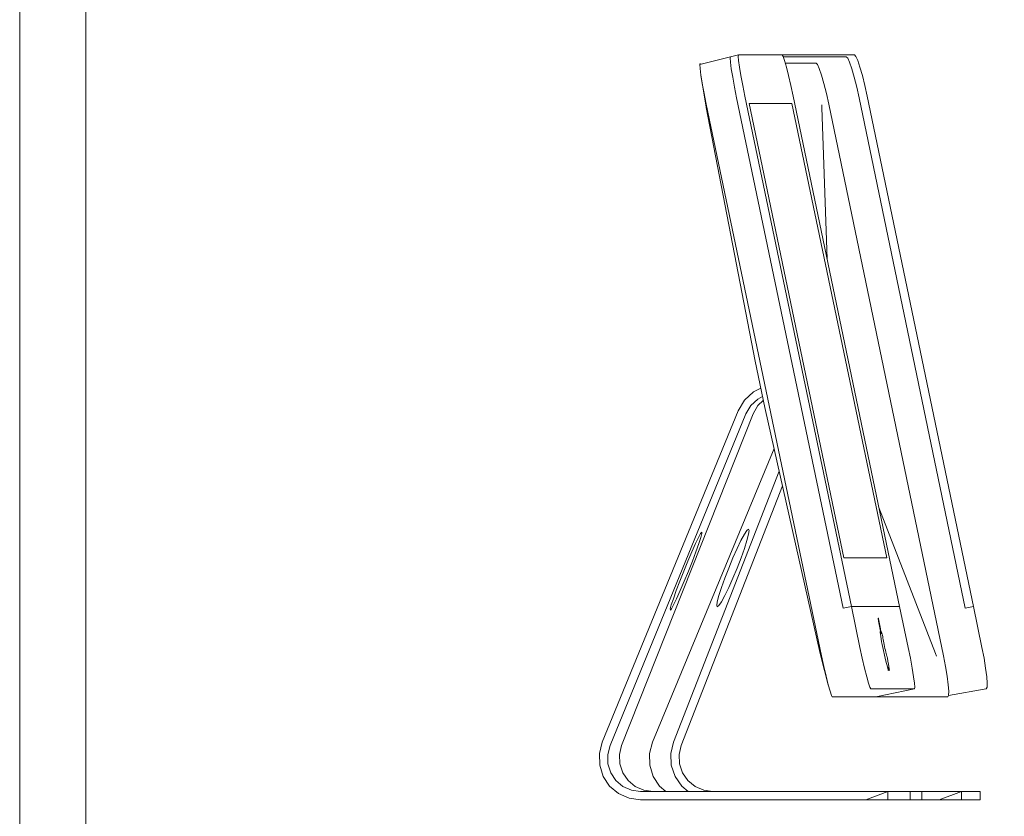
# Model space of a CAD drawing. Header units: millimetres. Extents: x -30280 to 309309, y -17460 to 4378.
# Tile 83 of 256: x 42939 to 43535, y -11794 to -11312. Entities that reach past the tile are written whole.
import ezdxf

# ---------------------------------------------------------------- set-up
doc = ezdxf.new("R2010")
doc.units = ezdxf.units.MM
doc.header["$MEASUREMENT"] = 0
doc.linetypes.add('Wipeout_Contour', pattern=[1000, 0, -1000])
doc.layers.add('P1_P2_PLANTA PRIMERA_2_Nuevo_08_E_Envans secs', color=7, linetype='Continuous')
doc.layers.add('P1_P2_PLANTA PRIMERA_2_Nuevo_08_E_Envans secs_Pluma_Nº__1', color=7, linetype='Continuous', lineweight=5)
doc.layers.add('P1_P2_PLANTA PRIMERA_2_Nuevo_09_EI_Mobiliari general_Pluma_Nº__1', color=7, linetype='Continuous', lineweight=5)

msp = doc.modelspace()

# ---------------------------------------------------------------- wipeouts: each hides what was drawn before it
at = {"color": 254, "linetype": 'Wipeout_Contour', "lineweight": 0, "ltscale": 177918.727835}
msp.add_wipeout([(42939.19, -12494.43), (42979.19, -12494.43), (42979.19, -10484.43), (42939.19, -10484.43)], dxfattribs=at).dxf.layer = 'P1_P2_PLANTA PRIMERA_2_Nuevo_08_E_Envans secs'

# ---------------------------------------------------------------- next in the draw order: linework, layer by layer
at = {"layer": 'P1_P2_PLANTA PRIMERA_2_Nuevo_08_E_Envans secs_Pluma_Nº__1', "color": 7, "linetype": 'Continuous', "lineweight": 5}
msp.add_line((42939.19, -12494.43), (42939.19, -10494.43), dxfattribs=at)

# ---------------------------------------------------------------- next in the draw order: wipeouts: each hides what was drawn before it
at = {"color": 254, "linetype": 'Wipeout_Contour', "lineweight": 0, "ltscale": 179816.623546}
msp.add_wipeout([(43920.98, -12494.43), (43920.98, -10484.43), (42979.19, -10484.43), (42979.19, -12494.43)], dxfattribs=at).dxf.layer = 'P1_P2_PLANTA PRIMERA_2_Nuevo_08_E_Envans secs'

# ---------------------------------------------------------------- next in the draw order: linework, layer by layer
at = {"layer": 'P1_P2_PLANTA PRIMERA_2_Nuevo_08_E_Envans secs_Pluma_Nº__1', "color": 7, "linetype": 'Continuous', "lineweight": 5}
msp.add_line((42979.19, -10484.43), (42979.19, -12494.43), dxfattribs=at)
at = {"layer": 'P1_P2_PLANTA PRIMERA_2_Nuevo_09_EI_Mobiliari general_Pluma_Nº__1', "color": 7, "linetype": 'Continuous', "lineweight": 5}
for p, q in [((43369.33, -11334.62), (43374.3, -11333.58)), ((43374.3, -11333.58), (43374.11, -11334.43)), ((43400.71, -11333.58), (43374.3, -11333.58)), ((43400.71, -11333.58), (43444.43, -11333.58)), ((43401.25, -11334.43), (43400.71, -11333.58)), ((43444.43, -11333.58), (43445.26, -11334.43)), ((43350.78, -11339.32), (43369.33, -11334.62)), ((43350.96, -11338.47), (43350.78, -11339.32)), ((43350.78, -11339.32), (43350.96, -11341.8)), ((43369.33, -11334.62), (43369.15, -11335.47)), ((43369.15, -11335.47), (43369.33, -11337.95)), ((43369.33, -11337.95), (43369.86, -11341.91)), ((43374.11, -11334.43), (43374.29, -11336.91)), ((43374.29, -11336.91), (43374.82, -11340.87)), ((43402.1, -11336.91), (43401.25, -11334.43)), ((43439.48, -11334.62), (43401.31, -11334.62)), ((43403.22, -11340.87), (43402.1, -11336.91)), ((43402.54, -11338.47), (43421.17, -11338.47)), ((43421.17, -11338.47), (43422.01, -11339.32)), ((43422.01, -11339.32), (43423.15, -11341.8)), ((43440.32, -11335.47), (43439.48, -11334.62)), ((43441.45, -11337.95), (43440.32, -11335.47)), ((43442.8, -11341.91), (43441.45, -11337.95)), ((43445.26, -11334.43), (43446.4, -11336.91)), ((43446.4, -11336.91), (43447.75, -11340.87)), ((43350.96, -11341.8), (43351.49, -11345.75)), ((43354.43, -11363.69), (43351.49, -11345.75)), ((43351.49, -11345.75), (43352.34, -11350.9)), ((43369.86, -11341.91), (43370.71, -11347.05)), ((43374.82, -11340.87), (43375.68, -11346.02)), ((43375.68, -11346.02), (43376.79, -11352.01)), ((43404.52, -11346.02), (43403.22, -11340.87)), ((43405.91, -11352.01), (43404.52, -11346.02)), ((43423.15, -11341.8), (43424.5, -11345.75)), ((43424.5, -11345.75), (43425.97, -11350.9)), ((43444.28, -11347.05), (43442.8, -11341.91)), ((43447.75, -11340.87), (43449.23, -11346.02)), ((43449.23, -11346.02), (43450.73, -11352.01)), ((43352.34, -11350.9), (43353.45, -11356.9)), ((43370.71, -11347.05), (43371.82, -11353.05)), ((43376.79, -11352.01), (43378.08, -11358.45)), ((43407.3, -11358.45), (43405.91, -11352.01)), ((43425.97, -11350.9), (43427.48, -11356.9)), ((43445.78, -11353.05), (43444.28, -11347.05)), ((43450.73, -11352.01), (43452.15, -11358.45)), ((43353.45, -11356.9), (43354.75, -11363.33)), ((43371.82, -11353.05), (43373.12, -11359.49)), ((43427.48, -11356.9), (43428.9, -11363.33)), ((43447.21, -11359.49), (43445.78, -11353.05)), ((43354.76, -11365.46), (43354.43, -11363.69)), ((43354.75, -11363.33), (43424.41, -11697.14)), ((43373.12, -11359.49), (43437.59, -11668.43)), ((43378.08, -11358.45), (43442.56, -11667.39)), ((43406.58, -11362.97), (43380.69, -11362.97)), ((43438.08, -11638), (43380.69, -11362.97)), ((43463.98, -11638), (43406.58, -11362.97)), ((43471.77, -11667.39), (43407.3, -11358.45)), ((43424.68, -11365.46), (43424.63, -11363.69)), ((43428.9, -11363.33), (43498.32, -11697.14)), ((43511.45, -11668.43), (43447.21, -11359.49)), ((43452.15, -11358.45), (43516.4, -11667.39)), ((43384.29, -11518.84), (43354.76, -11365.46)), ((43427.88, -11457.08), (43424.68, -11365.46)), ((43390.13, -11546.82), (43384.29, -11518.84)), ((43383.31, -11537.42), (43387.72, -11535.27)), ((43374.06, -11548.86), (43377.84, -11542.46)), ((43377.84, -11542.46), (43383.31, -11537.42)), ((43385.84, -11541.81), (43381.65, -11545.78)), ((43388.77, -11540.3), (43385.84, -11541.81)), ((43385.95, -11545.78), (43389.25, -11542.62)), ((43381.65, -11545.78), (43378.73, -11550.77)), ((43383.09, -11550.77), (43385.95, -11545.78)), ((43423.69, -11695.78), (43390.13, -11546.82)), ((43291.79, -11749.52), (43374.06, -11548.86)), ((43378.73, -11550.77), (43296.46, -11751.42)), ((43303.46, -11751.42), (43383.09, -11550.77)), ((43395.74, -11571.73), (43322.14, -11749.52)), ((43334.79, -11749.52), (43398.81, -11585.36)), ((43400.82, -11594.26), (43339.53, -11751.42)), ((43493.37, -11695.78), (43459.26, -11607.44)), ((43348.23, -11629.32), (43350.03, -11625.57)), ((43350.03, -11625.57), (43351.32, -11623.22)), ((43351.43, -11625.57), (43350.21, -11629.32)), ((43351.32, -11623.22), (43352, -11622.42)), ((43352.04, -11623.22), (43351.43, -11625.57)), ((43352, -11622.42), (43352.04, -11623.22)), ((43375.74, -11627.41), (43377.78, -11623.67)), ((43377.78, -11623.67), (43379.34, -11621.32)), ((43379.34, -11621.32), (43380.33, -11620.51)), ((43380.34, -11623.67), (43379.36, -11627.41)), ((43380.33, -11620.51), (43380.66, -11621.32)), ((43380.66, -11621.32), (43380.34, -11623.67)), ((43346.04, -11634.19), (43348.23, -11629.32)), ((43350.21, -11629.32), (43348.47, -11634.19)), ((43373.38, -11632.29), (43375.74, -11627.41)), ((43379.36, -11627.41), (43377.81, -11632.29)), ((43343.6, -11639.87), (43346.04, -11634.19)), ((43348.47, -11634.19), (43346.32, -11639.87)), ((43368.3, -11644.06), (43370.84, -11637.97)), ((43370.84, -11637.97), (43373.38, -11632.29)), ((43375.78, -11637.97), (43373.42, -11644.06)), ((43377.81, -11632.29), (43375.78, -11637.97)), ((43463.98, -11638), (43438.08, -11638)), ((43341.1, -11645.97), (43343.6, -11639.87)), ((43346.32, -11639.87), (43343.91, -11645.97)), ((43365.94, -11650.16), (43368.3, -11644.06)), ((43373.42, -11644.06), (43370.88, -11650.16)), ((43338.69, -11652.06), (43341.1, -11645.97)), ((43343.91, -11645.97), (43341.4, -11652.06)), ((43336.54, -11657.74), (43338.69, -11652.06)), ((43341.4, -11652.06), (43338.97, -11657.74)), ((43362.36, -11660.72), (43363.91, -11655.84)), ((43363.91, -11655.84), (43365.94, -11650.16)), ((43368.34, -11655.84), (43365.97, -11660.72)), ((43370.88, -11650.16), (43368.34, -11655.84)), ((43334.79, -11662.62), (43336.54, -11657.74)), ((43338.97, -11657.74), (43336.78, -11662.62)), ((43361.38, -11664.46), (43362.36, -11660.72)), ((43365.97, -11660.72), (43363.94, -11664.46)), ((43332.96, -11668.72), (43333.57, -11666.36)), ((43333.57, -11666.36), (43334.79, -11662.62)), ((43334.98, -11666.36), (43333.69, -11668.72)), ((43336.78, -11662.62), (43334.98, -11666.36)), ((43361.05, -11666.81), (43361.38, -11664.46)), ((43361.39, -11667.62), (43361.05, -11666.81)), ((43362.38, -11666.81), (43361.39, -11667.62)), ((43363.94, -11664.46), (43362.38, -11666.81)), ((43442.56, -11667.39), (43437.59, -11668.43)), ((43471.77, -11667.39), (43442.56, -11667.39)), ((43442.56, -11667.39), (43447.75, -11692.25)), ((43476.96, -11692.25), (43471.77, -11667.39)), ((43516.4, -11667.39), (43511.45, -11668.43)), ((43516.4, -11667.39), (43521.57, -11692.25)), ((43333, -11669.52), (43332.96, -11668.72)), ((43333.69, -11668.72), (43333, -11669.52)), ((43458.82, -11674.46), (43458.87, -11674.39)), ((43458.82, -11674.7), (43458.82, -11674.46)), ((43458.85, -11675.11), (43458.82, -11674.7)), ((43458.92, -11675.68), (43458.85, -11675.11)), ((43458.87, -11674.39), (43458.91, -11674.46)), ((43458.91, -11674.46), (43459, -11674.84)), ((43459.03, -11676.4), (43458.92, -11675.68)), ((43459, -11674.84), (43459.22, -11675.84)), ((43459.17, -11677.24), (43459.03, -11676.4)), ((43459.33, -11678.16), (43459.17, -11677.24)), ((43459.22, -11675.84), (43459.44, -11676.88)), ((43459.52, -11679.16), (43459.33, -11678.16)), ((43459.44, -11676.88), (43459.65, -11677.92)), ((43459.73, -11680.2), (43459.52, -11679.16)), ((43459.65, -11677.92), (43459.85, -11678.92)), ((43459.85, -11678.92), (43460.01, -11679.84)), ((43460.01, -11679.84), (43460.15, -11680.68)), ((43459.95, -11681.23), (43459.73, -11680.2)), ((43459.96, -11682.4), (43459.92, -11682.5)), ((43459.92, -11682.5), (43459.93, -11682.78)), ((43459.93, -11682.78), (43459.97, -11683.22)), ((43460.18, -11682.24), (43459.95, -11681.23)), ((43460.03, -11682.47), (43459.96, -11682.4)), ((43459.97, -11683.22), (43460.08, -11684.1)), ((43460.15, -11682.73), (43460.03, -11682.47)), ((43460.08, -11684.1), (43460.3, -11685.5)), ((43460.15, -11680.68), (43460.26, -11681.4)), ((43460.29, -11683.16), (43460.15, -11682.73)), ((43460.27, -11682.63), (43460.18, -11682.24)), ((43460.26, -11681.4), (43460.33, -11681.97)), ((43460.31, -11682.69), (43460.27, -11682.63)), ((43460.41, -11683.58), (43460.29, -11683.16)), ((43460.3, -11685.5), (43460.56, -11687.02)), ((43460.35, -11682.62), (43460.31, -11682.69)), ((43460.33, -11681.97), (43460.36, -11682.38)), ((43460.36, -11682.38), (43460.35, -11682.62)), ((43460.48, -11683.78), (43460.41, -11683.58)), ((43460.58, -11683.88), (43460.48, -11683.78)), ((43460.53, -11682.66), (43460.52, -11683)), ((43460.52, -11683), (43460.58, -11683.77)), ((43460.61, -11682.6), (43460.53, -11682.66)), ((43460.58, -11683.77), (43460.58, -11683.88)), ((43460.74, -11682.81), (43460.61, -11682.6)), ((43460.92, -11683.28), (43460.74, -11682.81)), ((43461.15, -11684), (43460.92, -11683.28)), ((43461.42, -11684.95), (43461.15, -11684)), ((43461.57, -11685.53), (43461.42, -11684.95)), ((43461.59, -11685.78), (43461.57, -11685.53)), ((43461.68, -11686.45), (43461.59, -11685.78)), ((43460.56, -11687.02), (43460.87, -11688.69)), ((43460.87, -11688.69), (43461.22, -11690.45)), ((43461.22, -11690.45), (43461.59, -11692.25)), ((43461.8, -11687.28), (43461.68, -11686.45)), ((43461.97, -11688.24), (43461.8, -11687.28)), ((43462.16, -11689.3), (43461.97, -11688.24)), ((43462.38, -11690.43), (43462.16, -11689.3)), ((43462.62, -11691.59), (43462.38, -11690.43)), ((43462.86, -11692.75), (43462.62, -11691.59)), ((43424.09, -11697.5), (43423.69, -11695.78)), ((43428.49, -11714.72), (43424.09, -11697.5)), ((43424.41, -11697.14), (43425.8, -11703.57)), ((43447.75, -11692.25), (43449.14, -11698.69)), ((43461.59, -11692.25), (43461.98, -11694.05)), ((43461.98, -11694.05), (43462.6, -11696.79)), ((43462.6, -11696.79), (43463.48, -11700.51)), ((43463.11, -11693.87), (43462.86, -11692.75)), ((43463.36, -11694.93), (43463.11, -11693.87)), ((43463.6, -11695.88), (43463.36, -11694.93)), ((43463.82, -11696.7), (43463.6, -11695.88)), ((43464.01, -11697.37), (43463.82, -11696.7)), ((43464.14, -11697.76), (43464.01, -11697.37)), ((43464.31, -11698.57), (43464.14, -11697.76)), ((43478.26, -11698.69), (43476.96, -11692.25)), ((43494.04, -11697.5), (43493.37, -11695.78)), ((43498.32, -11697.14), (43499.57, -11703.57)), ((43521.57, -11692.25), (43522.82, -11698.69)), ((43425.8, -11703.57), (43427.19, -11709.57)), ((43449.14, -11698.69), (43450.53, -11704.68)), ((43463.48, -11700.51), (43464.31, -11703.85)), ((43464.66, -11700.44), (43464.31, -11698.57)), ((43464.98, -11702.18), (43464.66, -11700.44)), ((43465.23, -11703.75), (43464.98, -11702.18)), ((43479.37, -11704.68), (43478.26, -11698.69)), ((43499.57, -11703.57), (43500.56, -11709.57)), ((43522.82, -11698.69), (43523.81, -11704.68)), ((43427.19, -11709.57), (43428.49, -11714.72)), ((43450.53, -11704.68), (43451.83, -11709.83)), ((43464.31, -11703.85), (43464.83, -11705.76)), ((43464.77, -11704.11), (43464.76, -11704)), ((43464.76, -11704), (43464.87, -11704.05)), ((43464.79, -11704.26), (43464.77, -11704.11)), ((43464.85, -11704.69), (43464.79, -11704.26)), ((43464.83, -11705.76), (43464.91, -11705.98)), ((43464.94, -11705.26), (43464.85, -11704.69)), ((43464.87, -11704.05), (43464.96, -11704.35)), ((43464.91, -11705.98), (43464.97, -11706.1)), ((43464.99, -11705.62), (43464.94, -11705.26)), ((43464.96, -11704.35), (43465.02, -11704.57)), ((43464.97, -11706.1), (43465.02, -11706.06)), ((43465.02, -11705.88), (43464.99, -11705.62)), ((43465.02, -11704.57), (43465.11, -11704.93)), ((43465.02, -11706.06), (43465.02, -11705.88)), ((43465.11, -11704.93), (43465.22, -11705.35)), ((43465.22, -11705.35), (43465.31, -11705.68)), ((43465.43, -11705.07), (43465.23, -11703.75)), ((43465.31, -11705.68), (43465.4, -11705.93)), ((43465.4, -11705.93), (43465.46, -11706.08)), ((43465.49, -11705.6), (43465.43, -11705.07)), ((43465.46, -11706.08), (43465.53, -11705.94)), ((43465.53, -11705.94), (43465.49, -11705.6)), ((43480.22, -11709.83), (43479.37, -11704.68)), ((43500.56, -11709.57), (43501.22, -11714.72)), ((43523.81, -11704.68), (43524.48, -11709.83)), ((43428.49, -11714.72), (43429.61, -11718.67)), ((43451.83, -11709.83), (43452.94, -11713.79)), ((43452.94, -11713.79), (43453.8, -11716.27)), ((43480.75, -11713.79), (43480.22, -11709.83)), ((43480.93, -11716.27), (43480.75, -11713.79)), ((43501.22, -11714.72), (43501.52, -11718.67)), ((43524.48, -11709.83), (43524.77, -11713.79)), ((43524.77, -11713.79), (43524.67, -11716.27)), ((43429.61, -11718.67), (43430.46, -11721.15)), ((43430.46, -11721.15), (43431, -11722)), ((43453.8, -11716.27), (43454.34, -11717.12)), ((43454.34, -11717.12), (43480.75, -11717.12)), ((43457.41, -11722), (43480.75, -11717.12)), ((43480.75, -11717.12), (43480.93, -11716.27)), ((43501.42, -11721.15), (43500.93, -11722)), ((43501.42, -11721.15), (43524.18, -11717.12)), ((43501.52, -11718.67), (43501.42, -11721.15)), ((43524.67, -11716.27), (43524.18, -11717.12)), ((43431, -11722), (43457.41, -11722)), ((43500.93, -11722), (43457.41, -11722)), ((43290.03, -11756.38), (43291.79, -11749.52)), ((43322.14, -11749.52), (43320.35, -11756.38)), ((43333.18, -11756.38), (43334.79, -11749.52)), ((43290.22, -11763.44), (43290.03, -11756.38)), ((43296.46, -11751.42), (43295.06, -11756.91)), ((43295.06, -11756.91), (43295.21, -11762.56)), ((43302.14, -11756.91), (43303.46, -11751.42)), ((43302.38, -11762.56), (43302.14, -11756.91)), ((43320.35, -11756.38), (43320.5, -11763.44)), ((43333.53, -11763.44), (43333.18, -11756.38)), ((43339.53, -11751.42), (43338.24, -11756.91)), ((43338.24, -11756.91), (43338.52, -11762.56)), ((43295.21, -11762.56), (43296.91, -11767.94)), ((43304.17, -11767.94), (43302.38, -11762.56)), ((43338.52, -11762.56), (43340.34, -11767.94)), ((43292.34, -11770.17), (43290.22, -11763.44)), ((43296.91, -11767.94), (43300.02, -11772.63)), ((43307.37, -11772.63), (43304.17, -11767.94)), ((43320.5, -11763.44), (43322.57, -11770.17)), ((43335.81, -11770.17), (43333.53, -11763.44)), ((43340.34, -11767.94), (43343.57, -11772.63)), ((43296.23, -11776.03), (43292.34, -11770.17)), ((43300.02, -11772.63), (43304.3, -11776.27)), ((43311.74, -11776.27), (43307.37, -11772.63)), ((43322.57, -11770.17), (43326.4, -11776.03)), ((43339.84, -11776.03), (43335.81, -11770.17)), ((43343.57, -11772.63), (43347.96, -11776.27)), ((43301.59, -11780.57), (43296.23, -11776.03)), ((43308, -11783.45), (43301.59, -11780.57)), ((43304.3, -11776.27), (43309.43, -11778.57)), ((43309.43, -11778.57), (43315, -11779.35)), ((43316.93, -11778.57), (43311.74, -11776.27)), ((43315, -11779.35), (43464.7, -11779.35)), ((43322.55, -11779.35), (43316.93, -11778.57)), ((43326.4, -11776.03), (43330.27, -11779.35)), ((43343.85, -11779.35), (43339.84, -11776.03)), ((43347.96, -11776.27), (43353.16, -11778.57)), ((43353.16, -11778.57), (43358.77, -11779.35)), ((43464.7, -11779.35), (43451.23, -11784.43)), ((43464.7, -11779.35), (43468, -11779.35)), ((43464.7, -11779.35), (43464.7, -11784.43)), ((43468, -11779.35), (43471.13, -11779.35)), ((43471.13, -11779.35), (43473.87, -11779.35)), ((43473.87, -11779.35), (43476.03, -11779.35)), ((43476.03, -11779.35), (43477.47, -11779.35)), ((43477.47, -11779.35), (43478.08, -11779.35)), ((43478.08, -11779.35), (43485.1, -11779.35)), ((43478.08, -11779.35), (43478.08, -11784.43)), ((43485.1, -11779.35), (43509.18, -11779.35)), ((43485.1, -11784.43), (43485.1, -11779.35)), ((43509.18, -11779.35), (43495.75, -11784.43)), ((43509.18, -11779.35), (43512.4, -11779.35)), ((43509.18, -11779.35), (43509.18, -11784.43)), ((43512.4, -11779.35), (43515.32, -11779.35)), ((43515.32, -11779.35), (43517.74, -11779.35)), ((43517.74, -11779.35), (43519.48, -11779.35)), ((43519.48, -11779.35), (43520.43, -11779.35)), ((43520.43, -11779.35), (43520.53, -11779.35)), ((43520.53, -11779.35), (43520.53, -11784.43)), ((43314.96, -11784.43), (43308, -11783.45)), ((43451.23, -11784.43), (43314.96, -11784.43)), ((43464.7, -11784.43), (43451.23, -11784.43)), ((43468, -11784.43), (43464.7, -11784.43)), ((43471.13, -11784.43), (43468, -11784.43)), ((43473.87, -11784.43), (43471.13, -11784.43)), ((43476.03, -11784.43), (43473.87, -11784.43)), ((43477.47, -11784.43), (43476.03, -11784.43)), ((43478.08, -11784.43), (43477.47, -11784.43)), ((43478.08, -11784.43), (43485.1, -11784.43)), ((43495.75, -11784.43), (43485.1, -11784.43)), ((43509.18, -11784.43), (43495.75, -11784.43)), ((43512.4, -11784.43), (43509.18, -11784.43)), ((43515.32, -11784.43), (43512.4, -11784.43)), ((43517.74, -11784.43), (43515.32, -11784.43)), ((43519.48, -11784.43), (43517.74, -11784.43)), ((43520.43, -11784.43), (43519.48, -11784.43)), ((43520.53, -11784.43), (43520.43, -11784.43))]:
    msp.add_line(p, q, dxfattribs=at)

doc.saveas('drawing.dxf')
